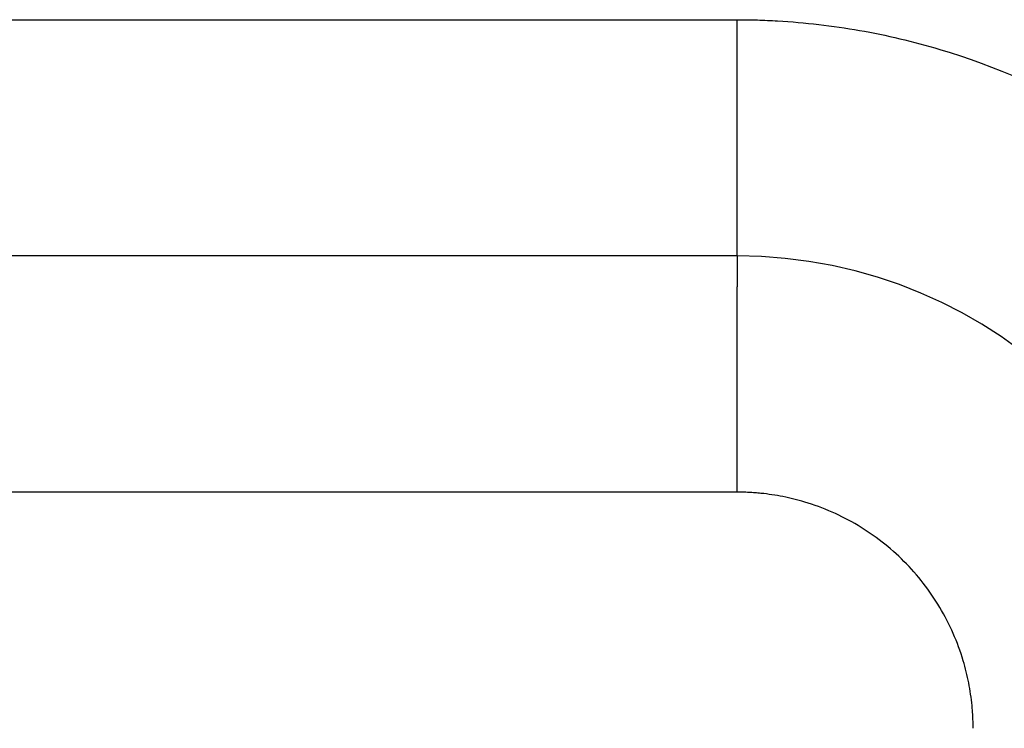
# Model space of a CAD drawing. Header units: inches. Extents: x -535 to 431, y -263 to 280.
# Tile 79 of 82: x 199.46 to 203.63, y 9.24 to 12.24. Entities that reach past the tile are written whole.
import ezdxf

# ---------------------------------------------------------------- set-up
doc = ezdxf.new("R2010")
doc.units = ezdxf.units.IN

# ---------------------------------------------------------------- blocks, each defined once
blk = doc.blocks.new('013_G23_G27_BF_B14R_Motor_Bgr_63_EEXDe_1_1__1', base_point=(117, -86.258))
at = {"color": 7, "linetype": 'Continuous'}
blk.add_line((202.5, 11.242), (168, 11.242), dxfattribs=at)
blk.add_arc((202.5, 9.242), 2, 0, 90, dxfattribs=at)
at = {"color": 1, "linetype": 'Continuous'}
for points, knots in [([(168, 12.242), (173.7264, 12.242), (185.1793, 12.242), (196.6557, 12.242), (202.4293, 12.242), (202.4765, 12.242), (202.5001, 12.242)], [0, 0, 0, 0, 17.179289, 34.358579, 34.429322, 34.500075, 34.500075, 34.500075, 34.500075]), ([(202.5, 11.242), (202.5, 11.242), (202.5, 11.242), (202.5, 11.242), (202.5, 11.2421), (202.5, 11.2421), (202.5, 11.2421), (202.5, 11.2422), (202.5, 11.2422), (202.5, 11.2423), (202.5, 11.2423), (202.5, 11.2424), (202.5, 11.2425), (202.5, 11.2426), (202.5, 11.2427), (202.5, 11.2428), (202.5, 11.2429), (202.5, 11.243), (202.5, 11.2432), (202.5, 11.2433), (202.5, 11.2434), (202.5, 11.2436), (202.5, 11.2438), (202.5, 11.2439), (202.5, 11.2441), (202.5, 11.2443), (202.5, 11.2445), (202.5, 11.2447), (202.5, 11.2449), (202.5, 11.2451), (202.5, 11.2453), (202.5, 11.2456), (202.5, 11.2458), (202.5, 11.2461), (202.5, 11.2463), (202.5, 11.2466), (202.5, 11.2469), (202.5, 11.2471), (202.5, 11.2474), (202.5, 11.2477), (202.5, 11.248), (202.5, 11.2483), (202.5, 11.2486), (202.5, 11.249), (202.5, 11.2493), (202.5, 11.2496), (202.5, 11.25), (202.5, 11.2503), (202.5, 11.2507), (202.5, 11.2511), (202.5, 11.2515), (202.5, 11.2519), (202.5, 11.2523), (202.5, 11.2527), (202.5, 11.2531), (202.5, 11.2535), (202.5, 11.2539), (202.5, 11.2544), (202.5, 11.2548), (202.5, 11.2553), (202.5, 11.2558), (202.5, 11.2562), (202.5, 11.2567), (202.5, 11.2572), (202.5, 11.2577), (202.5, 11.2582), (202.5, 11.2587), (202.5, 11.2592), (202.5, 11.2598), (202.5, 11.2603), (202.5, 11.2608), (202.5, 11.2614), (202.5, 11.2619), (202.5, 11.2625), (202.5, 11.263), (202.5, 11.2636), (202.5, 11.2642), (202.5, 11.2648), (202.5, 11.2654), (202.5, 11.266), (202.5, 11.2666), (202.5, 11.2672), (202.5, 11.2678), (202.5, 11.2685), (202.5, 11.2691), (202.5, 11.2698), (202.5, 11.2705), (202.5, 11.2711), (202.5, 11.2718), (202.5, 11.2725), (202.5, 11.2732), (202.5, 11.2739), (202.5, 11.2746), (202.5, 11.2753), (202.5, 11.2761), (202.5, 11.2768), (202.5, 11.2776), (202.5, 11.2783), (202.5, 11.2791), (202.5, 11.2799), (202.5, 11.2806), (202.5, 11.2814), (202.5, 11.2822), (202.5, 11.283), (202.5, 11.2838), (202.5, 11.2847), (202.5, 11.2855), (202.5, 11.2863), (202.5, 11.2872), (202.5, 11.288), (202.5, 11.2889), (202.5, 11.2898), (202.5, 11.2907), (202.5, 11.2916), (202.5, 11.2925), (202.5, 11.2934), (202.5, 11.2943), (202.5, 11.2952), (202.5, 11.2961), (202.5, 11.2971), (202.5, 11.298), (202.5, 11.299), (202.5, 11.3), (202.5, 11.3009), (202.5, 11.3019), (202.5, 11.3029), (202.5, 11.3039), (202.5, 11.3049), (202.5, 11.3059), (202.5, 11.307), (202.5, 11.308), (202.5, 11.3091), (202.5, 11.3101), (202.5, 11.3112), (202.5, 11.3122), (202.5, 11.3133), (202.5, 11.3144), (202.5, 11.3154), (202.5, 11.3165), (202.5, 11.3176), (202.5, 11.3187), (202.5, 11.3198), (202.5, 11.321), (202.5, 11.3221), (202.5, 11.3232), (202.5, 11.3244), (202.5, 11.3255), (202.5, 11.3267), (202.5, 11.3279), (202.5, 11.329), (202.5, 11.3302), (202.5, 11.3314), (202.5, 11.3326), (202.5, 11.3338), (202.5, 11.3351), (202.5, 11.3363), (202.5, 11.3375), (202.5, 11.3388), (202.5, 11.34), (202.5, 11.3413), (202.5, 11.3426), (202.5, 11.3439), (202.5, 11.3451), (202.5, 11.3464), (202.5, 11.3477), (202.5, 11.3491), (202.5, 11.3504), (202.5, 11.3517), (202.5, 11.3531), (202.5, 11.3544), (202.5, 11.3558), (202.5, 11.3571), (202.5, 11.3585), (202.5, 11.3599), (202.5, 11.3613), (202.5, 11.3627), (202.5, 11.3641), (202.5, 11.3655), (202.5, 11.3669), (202.5, 11.3683), (202.5, 11.3698), (202.5, 11.3712), (202.5, 11.3727), (202.5, 11.3741), (202.5, 11.3756), (202.5, 11.3771), (202.5, 11.3786), (202.5, 11.3801), (202.5, 11.3816), (202.5, 11.3831), (202.5, 11.3846), (202.5, 11.3861), (202.5, 11.3877), (202.5, 11.3892), (202.5, 11.3908), (202.5, 11.3923), (202.5, 11.3939), (202.5, 11.3955), (202.5, 11.397), (202.5, 11.3986), (202.5, 11.4002), (202.5, 11.4018), (202.5, 11.4034), (202.5, 11.4051), (202.5, 11.4067), (202.5, 11.4083), (202.5, 11.41), (202.5, 11.4116), (202.5, 11.4133), (202.5, 11.415), (202.5, 11.4166), (202.5, 11.4183), (202.5, 11.42), (202.5, 11.4217), (202.5, 11.4234), (202.5, 11.4251), (202.5, 11.4268), (202.5, 11.4286), (202.5, 11.4303), (202.5, 11.432), (202.5, 11.4338), (202.5, 11.4356), (202.5, 11.4373), (202.5, 11.4391), (202.5, 11.4409), (202.5, 11.4427), (202.5, 11.4445), (202.5, 11.4463), (202.5, 11.4481), (202.5, 11.4499), (202.5, 11.4517), (202.5, 11.4536), (202.5, 11.4554), (202.5, 11.4572), (202.5, 11.4591), (202.5, 11.461), (202.5, 11.4628), (202.5, 11.4647), (202.5, 11.4666), (202.5, 11.4685), (202.5, 11.4704), (202.5, 11.4723), (202.5, 11.4742), (202.5, 11.4761), (202.5, 11.4781), (202.5, 11.48), (202.5, 11.4819), (202.5, 11.4839), (202.5, 11.4858), (202.5, 11.4878), (202.5, 11.4898), (202.5, 11.4918), (202.5, 11.4937), (202.5, 11.4957), (202.5, 11.4977), (202.5, 11.4997), (202.5, 11.5018), (202.5, 11.5038), (202.5, 11.5058), (202.5, 11.5078), (202.5, 11.5099), (202.5, 11.5119), (202.5, 11.514), (202.5, 11.5161), (202.5, 11.5181), (202.5, 11.5202), (202.5, 11.5223), (202.5, 11.5244), (202.5, 11.5265), (202.5, 11.5286), (202.5, 11.5307), (202.5, 11.5328), (202.5, 11.535), (202.5, 11.5374), (202.5, 11.5399), (202.5, 11.5423), (202.5, 11.5448), (202.5, 11.5473), (202.5, 11.5498), (202.5, 11.5523), (202.5, 11.5549), (202.5, 11.5574), (202.5, 11.5599), (202.5, 11.5625), (202.5, 11.565), (202.5, 11.5676), (202.5, 11.5702), (202.5, 11.5728), (202.5, 11.5754), (202.5, 11.578), (202.5, 11.5806), (202.5, 11.5832), (202.5, 11.5858), (202.5, 11.5884), (202.5, 11.5911), (202.5, 11.5937), (202.5, 11.5963), (202.5, 11.599), (202.5, 11.6017), (202.5, 11.6043), (202.5, 11.607), (202.5, 11.6097), (202.5, 11.6124), (202.5, 11.6151), (202.5, 11.6178), (202.5, 11.6205), (202.5, 11.6232), (202.5, 11.626), (202.5, 11.6287), (202.5, 11.6315), (202.5, 11.6342), (202.5, 11.637), (202.5, 11.6397), (202.5, 11.6425), (202.5, 11.6453), (202.5, 11.648), (202.5, 11.6508), (202.5, 11.6536), (202.5, 11.6564), (202.5, 11.6592), (202.5, 11.6621), (202.5, 11.6649), (202.5, 11.6677), (202.5, 11.6705), (202.5, 11.6734), (202.5, 11.6762), (202.5, 11.6791), (202.5, 11.6819), (202.5, 11.6848), (202.5, 11.6876), (202.5, 11.6905), (202.5, 11.6934), (202.5, 11.6963), (202.5, 11.6992), (202.5, 11.702), (202.5, 11.7049), (202.5, 11.7079), (202.5, 11.7108), (202.5, 11.7137), (202.5, 11.7166), (202.5, 11.7195), (202.5, 11.7224), (202.5, 11.7254), (202.5, 11.7283), (202.5, 11.7313), (202.5, 11.7342), (202.5, 11.7372), (202.5, 11.7401), (202.5, 11.7431), (202.5, 11.746), (202.5, 11.749), (202.5, 11.752), (202.5, 11.755), (202.5, 11.758), (202.5, 11.7609), (202.5, 11.7639), (202.5, 11.7669), (202.5, 11.7699), (202.5, 11.7729), (202.5, 11.7759), (202.5, 11.779), (202.5, 11.782), (202.5, 11.785), (202.5, 11.788), (202.5, 11.791), (202.5, 11.7941), (202.5, 11.7971), (202.5, 11.8001), (202.5, 11.8032), (202.5001, 11.8062), (202.5001, 11.8093), (202.5001, 11.8123), (202.5001, 11.8154), (202.5001, 11.8184), (202.5001, 11.8215), (202.5001, 11.8246), (202.5001, 11.8276), (202.5001, 11.8307), (202.5001, 11.8338), (202.5001, 11.8368), (202.5001, 11.8399), (202.5001, 11.843), (202.5001, 11.8461), (202.5001, 11.8492), (202.5001, 11.8523), (202.5001, 11.8553), (202.5001, 11.8584), (202.5001, 11.8615), (202.5001, 11.8646), (202.5001, 11.8677), (202.5001, 11.8708), (202.5001, 11.8744), (202.5001, 11.8786), (202.5001, 11.8832), (202.5001, 11.8878), (202.5001, 11.8924), (202.5001, 11.8971), (202.5001, 11.9017), (202.5001, 11.9064), (202.5001, 11.911), (202.5001, 11.9157), (202.5001, 11.9203), (202.5001, 11.925), (202.5001, 11.9296), (202.5001, 11.9343), (202.5001, 11.9389), (202.5001, 11.9436), (202.5001, 11.9482), (202.5001, 11.9529), (202.5001, 11.9576), (202.5001, 11.9622), (202.5001, 11.9669), (202.5001, 11.9715), (202.5001, 11.9762), (202.5001, 11.9809), (202.5001, 11.9855), (202.5001, 11.9902), (202.5001, 11.9949), (202.5001, 11.9995), (202.5001, 12.0042), (202.5001, 12.0089), (202.5001, 12.0135), (202.5001, 12.0182), (202.5001, 12.0228), (202.5001, 12.0275), (202.5001, 12.0321), (202.5001, 12.0368), (202.5001, 12.0415), (202.5001, 12.0461), (202.5001, 12.0508), (202.5001, 12.0554), (202.5001, 12.06), (202.5001, 12.0647), (202.5001, 12.0693), (202.5001, 12.074), (202.5001, 12.0786), (202.5001, 12.0832), (202.5001, 12.0879), (202.5001, 12.0925), (202.5001, 12.0971), (202.5001, 12.1017), (202.5001, 12.1063), (202.5001, 12.1109), (202.5001, 12.1155), (202.5001, 12.1201), (202.5001, 12.1247), (202.5001, 12.1293), (202.5001, 12.1339), (202.5001, 12.1385), (202.5001, 12.1431), (202.5001, 12.1476), (202.5001, 12.1522), (202.5001, 12.1567), (202.5001, 12.1613), (202.5001, 12.1658), (202.5001, 12.1704), (202.5001, 12.1749), (202.5001, 12.1794), (202.5001, 12.184), (202.5001, 12.1885), (202.5001, 12.193), (202.5001, 12.1975), (202.5001, 12.202), (202.5001, 12.2064), (202.5001, 12.2109), (202.5001, 12.2154), (202.5001, 12.2198), (202.5001, 12.2243), (202.5001, 12.2287), (202.5001, 12.2332), (202.5001, 12.2376), (202.5001, 12.2406), (202.5001, 12.242)], [0, 0, 0, 0, 0.0000038, 0.0000153, 0.0000345, 0.0000614, 0.000096, 0.0001383, 0.0001885, 0.0002465, 0.0003122, 0.0003859, 0.0004674, 0.0005569, 0.0006543, 0.0007596, 0.0008729, 0.0009943, 0.0011236, 0.0012611, 0.0014066, 0.0015602, 0.0017219, 0.0018919, 0.0020699, 0.0022562, 0.0024508, 0.0026536, 0.0028646, 0.003084, 0.0033117, 0.0035478, 0.0037922, 0.0040451, 0.0042982, 0.0045593, 0.0048284, 0.0051054, 0.0053905, 0.0056835, 0.0059846, 0.0062938, 0.006611, 0.0069363, 0.0072698, 0.0076113, 0.007961, 0.0083189, 0.008685, 0.0090593, 0.0094417, 0.0098325, 0.0102315, 0.0106387, 0.0110543, 0.0114782, 0.0119104, 0.0123509, 0.0127998, 0.0132571, 0.0137228, 0.014197, 0.0146796, 0.0151706, 0.0156701, 0.0161781, 0.0166946, 0.0172036, 0.0177207, 0.0182458, 0.0187792, 0.0193206, 0.0198703, 0.020428, 0.020994, 0.0215681, 0.0221504, 0.0227409, 0.0233396, 0.0239465, 0.0245616, 0.025185, 0.0258165, 0.0264564, 0.0271044, 0.0277608, 0.0284254, 0.0290982, 0.0297794, 0.0304689, 0.0311666, 0.0318727, 0.032587, 0.0333097, 0.0340408, 0.0347802, 0.0355279, 0.036284, 0.0370484, 0.0378213, 0.0386025, 0.0393921, 0.0401901, 0.0409965, 0.0418114, 0.0426346, 0.0434663, 0.0443064, 0.045155, 0.0460121, 0.0468776, 0.0477516, 0.0486341, 0.049525, 0.0504245, 0.0513325, 0.0522489, 0.053174, 0.0541075, 0.0550496, 0.0560002, 0.0569594, 0.0579272, 0.0589036, 0.0598885, 0.060882, 0.0618841, 0.0628949, 0.0639142, 0.0649422, 0.0659788, 0.067024, 0.0680779, 0.0691405, 0.0702117, 0.0712701, 0.0723373, 0.0734132, 0.0744978, 0.0755912, 0.0766932, 0.077804, 0.0789234, 0.0800514, 0.0811881, 0.0823335, 0.0834874, 0.0846499, 0.0858211, 0.0870008, 0.088189, 0.0893858, 0.0905911, 0.091805, 0.0930273, 0.0942581, 0.0954974, 0.0967451, 0.0980013, 0.0992659, 0.1005389, 0.1018204, 0.1031102, 0.1044083, 0.1057149, 0.1070297, 0.1083529, 0.1096844, 0.1110242, 0.1123723, 0.1137286, 0.1150932, 0.1164661, 0.1178472, 0.1192364, 0.1206339, 0.1220396, 0.1234534, 0.1248754, 0.1263055, 0.1277437, 0.1291901, 0.1306445, 0.1321071, 0.1335777, 0.1350563, 0.136543, 0.1380377, 0.1395404, 0.1410512, 0.1425699, 0.1440965, 0.1456311, 0.1471737, 0.1487242, 0.1502826, 0.1518489, 0.153423, 0.155005, 0.1565949, 0.1581926, 0.1597982, 0.1614115, 0.1630327, 0.1646616, 0.1662983, 0.1679427, 0.1695949, 0.1712548, 0.1729224, 0.1745977, 0.1762807, 0.1779713, 0.1796696, 0.1813756, 0.1830891, 0.1848103, 0.186539, 0.1882754, 0.1900193, 0.1917707, 0.1935297, 0.1952962, 0.1970702, 0.1988517, 0.2006407, 0.2024371, 0.204241, 0.2060523, 0.2078711, 0.2096973, 0.2115308, 0.2133717, 0.21522, 0.2170756, 0.2189386, 0.2208089, 0.2226865, 0.2245714, 0.2264636, 0.228363, 0.2302697, 0.2321836, 0.2341047, 0.236033, 0.2379685, 0.2399112, 0.2418611, 0.2438181, 0.2457823, 0.2477535, 0.2497319, 0.2517173, 0.2537099, 0.2557095, 0.2577161, 0.2597298, 0.2617505, 0.2637782, 0.2658128, 0.2678545, 0.2699031, 0.2719587, 0.2740212, 0.2760906, 0.2781669, 0.2802501, 0.2823402, 0.2844371, 0.2865409, 0.2886515, 0.290769, 0.2928932, 0.2953566, 0.2978288, 0.3003096, 0.3027991, 0.3052971, 0.3078037, 0.3103188, 0.3128422, 0.315374, 0.3179141, 0.3204625, 0.323019, 0.3255837, 0.3281564, 0.3307371, 0.3333258, 0.3359224, 0.3385268, 0.341139, 0.343759, 0.3463866, 0.3490218, 0.3516646, 0.3543148, 0.3569726, 0.3596377, 0.3623101, 0.3649898, 0.3676767, 0.3703708, 0.373072, 0.3757802, 0.3784955, 0.3812176, 0.3839466, 0.3866825, 0.3894251, 0.3921744, 0.3949303, 0.3976929, 0.4004619, 0.4032375, 0.4060195, 0.4088078, 0.4116024, 0.4144033, 0.4172104, 0.4200236, 0.4228429, 0.4256682, 0.4284995, 0.4313367, 0.4341797, 0.4370285, 0.4398831, 0.4427433, 0.4456092, 0.4484806, 0.4513576, 0.45424, 0.4571278, 0.4600209, 0.4629193, 0.465823, 0.4687318, 0.4716457, 0.4745646, 0.4774886, 0.4804175, 0.4833513, 0.4862899, 0.4892333, 0.4921814, 0.4951342, 0.4980915, 0.5010534, 0.5040198, 0.5069906, 0.5099658, 0.5129453, 0.5159291, 0.518917, 0.5219092, 0.5249053, 0.5279056, 0.5309098, 0.5339179, 0.5369299, 0.5399456, 0.5429652, 0.5459884, 0.5490152, 0.5520456, 0.5550796, 0.558117, 0.5611578, 0.5642019, 0.5672494, 0.5703001, 0.5733539, 0.5764109, 0.5794709, 0.582534, 0.5856, 0.5886689, 0.5917406, 0.5948151, 0.5978923, 0.6009722, 0.6040547, 0.6071398, 0.6102273, 0.6133173, 0.6164097, 0.6195044, 0.6226014, 0.6257005, 0.6288019, 0.6319053, 0.636528, 0.6411542, 0.6457838, 0.6504166, 0.6550525, 0.6596913, 0.6643328, 0.668977, 0.6736236, 0.6782725, 0.6829235, 0.6875764, 0.6922312, 0.6968877, 0.7015456, 0.7062049, 0.7108653, 0.7155268, 0.7201892, 0.7248522, 0.7295158, 0.7341799, 0.7388441, 0.7435085, 0.7481727, 0.7528368, 0.7575004, 0.7621635, 0.766826, 0.7714875, 0.776148, 0.7808074, 0.7854654, 0.790122, 0.7947769, 0.79943, 0.8040811, 0.8087302, 0.8133769, 0.8180213, 0.822663, 0.827302, 0.8319381, 0.8365712, 0.841201, 0.8458275, 0.8504504, 0.8550696, 0.859685, 0.8642964, 0.8689037, 0.8735066, 0.8781051, 0.8826989, 0.887288, 0.8918721, 0.8964511, 0.9010249, 0.9055932, 0.910156, 0.914713, 0.9192642, 0.9238093, 0.9283483, 0.9328808, 0.9374069, 0.9419263, 0.9464388, 0.9509444, 0.9554429, 0.959934, 0.9644177, 0.9688938, 0.9733621, 0.9778225, 0.9822748, 0.9867188, 0.9911545, 0.9955816, 1, 1, 1, 1]), ([(202.5001, 12.242), (202.5287, 12.2418), (202.586, 12.2413), (202.7596, 12.2336), (203.0201, 12.2035), (203.4878, 12.093), (204.0527, 11.845), (204.6428, 11.3853), (205.1026, 10.7953), (205.3507, 10.2306), (205.4613, 9.7632), (205.4915, 9.5029), (205.4993, 9.329), (205.4998, 9.2713), (205.5, 9.2424)], [0, 0, 0, 0, 0.085917, 0.171843, 0.521146, 0.870499, 1.611052, 2.351605, 3.092157, 3.83271, 4.181541, 4.530322, 4.616975, 4.703583, 4.703583, 4.703583, 4.703583]), ([(202.5, 11.242), (202.5, 11.242), (202.5, 11.242), (202.5, 11.2419), (202.5, 11.2418), (202.5, 11.2417), (202.5, 11.2415), (202.5, 11.2413), (202.5, 11.241), (202.5, 11.2407), (202.5, 11.2404), (202.5, 11.24), (202.5, 11.2395), (202.5, 11.2391), (202.5, 11.2385), (202.5, 11.238), (202.5, 11.2374), (202.5, 11.2367), (202.5, 11.236), (202.5, 11.2353), (202.5, 11.2345), (202.5, 11.2336), (202.5, 11.2328), (202.4999, 11.2318), (202.4999, 11.2309), (202.4999, 11.2299), (202.4999, 11.2288), (202.4999, 11.2277), (202.4999, 11.2265), (202.4999, 11.2253), (202.4999, 11.2241), (202.4999, 11.2229), (202.4999, 11.2216), (202.4999, 11.2202), (202.4999, 11.2188), (202.4999, 11.2174), (202.4999, 11.2159), (202.4999, 11.2144), (202.4999, 11.2128), (202.4999, 11.2112), (202.4999, 11.2096), (202.4999, 11.2079), (202.4999, 11.2061), (202.4999, 11.2043), (202.4999, 11.2025), (202.4999, 11.2006), (202.4999, 11.1987), (202.4999, 11.1967), (202.4999, 11.1947), (202.4999, 11.1926), (202.4999, 11.1905), (202.4999, 11.1883), (202.4999, 11.1861), (202.4999, 11.1838), (202.4999, 11.1815), (202.4999, 11.1792), (202.4999, 11.1767), (202.4999, 11.1743), (202.4999, 11.1718), (202.4999, 11.1693), (202.4999, 11.1668), (202.4999, 11.1642), (202.4999, 11.1616), (202.4999, 11.1589), (202.4999, 11.1562), (202.4999, 11.1534), (202.4999, 11.1506), (202.4999, 11.1477), (202.4999, 11.1448), (202.4999, 11.1418), (202.4999, 11.1388), (202.4999, 11.1358), (202.4999, 11.1327), (202.4999, 11.1295), (202.4999, 11.1263), (202.4999, 11.1231), (202.4999, 11.1198), (202.4999, 11.1165), (202.4999, 11.1131), (202.4998, 11.1097), (202.4998, 11.1063), (202.4998, 11.1028), (202.4998, 11.0992), (202.4998, 11.0957), (202.4998, 11.092), (202.4998, 11.0883), (202.4998, 11.0846), (202.4998, 11.0809), (202.4998, 11.0771), (202.4998, 11.0732), (202.4998, 11.0693), (202.4998, 11.0654), (202.4998, 11.0614), (202.4998, 11.0574), (202.4998, 11.0534), (202.4998, 11.0493), (202.4998, 11.0452), (202.4998, 11.041), (202.4998, 11.0368), (202.4998, 11.0325), (202.4998, 11.0282), (202.4998, 11.0239), (202.4998, 11.0195), (202.4998, 11.0151), (202.4998, 11.0106), (202.4998, 11.0061), (202.4998, 11.0016), (202.4998, 10.997), (202.4998, 10.9924), (202.4998, 10.9877), (202.4998, 10.983), (202.4998, 10.9783), (202.4998, 10.9735), (202.4998, 10.9687), (202.4998, 10.9639), (202.4998, 10.959), (202.4998, 10.9541), (202.4998, 10.9489), (202.4998, 10.9434), (202.4998, 10.9375), (202.4998, 10.9317), (202.4998, 10.9258), (202.4998, 10.9198), (202.4998, 10.9139), (202.4998, 10.9078), (202.4998, 10.9017), (202.4998, 10.8956), (202.4998, 10.8895), (202.4998, 10.8833), (202.4998, 10.877), (202.4998, 10.8707), (202.4998, 10.8644), (202.4998, 10.8581), (202.4998, 10.8517), (202.4998, 10.8452), (202.4998, 10.8388), (202.4998, 10.8323), (202.4998, 10.8257), (202.4998, 10.8192), (202.4998, 10.8126), (202.4998, 10.8059), (202.4998, 10.7993), (202.4998, 10.7926), (202.4998, 10.7859), (202.4998, 10.7791), (202.4998, 10.7723), (202.4998, 10.7655), (202.4997, 10.7587), (202.4997, 10.7518), (202.4997, 10.7449), (202.4997, 10.738), (202.4997, 10.7311), (202.4997, 10.7241), (202.4997, 10.7171), (202.4997, 10.7101), (202.4997, 10.7031), (202.4997, 10.696), (202.4997, 10.689), (202.4997, 10.6819), (202.4997, 10.6748), (202.4997, 10.6676), (202.4997, 10.6605), (202.4997, 10.6534), (202.4997, 10.6462), (202.4997, 10.639), (202.4997, 10.6318), (202.4997, 10.6246), (202.4997, 10.6174), (202.4997, 10.609), (202.4997, 10.5995), (202.4997, 10.589), (202.4997, 10.5784), (202.4997, 10.5677), (202.4997, 10.5571), (202.4997, 10.5465), (202.4997, 10.5358), (202.4997, 10.5252), (202.4997, 10.5145), (202.4997, 10.5038), (202.4997, 10.4932), (202.4997, 10.4825), (202.4997, 10.4719), (202.4997, 10.4612), (202.4997, 10.4506), (202.4997, 10.4399), (202.4997, 10.4293), (202.4997, 10.4187), (202.4997, 10.4081), (202.4996, 10.3975), (202.4996, 10.387), (202.4996, 10.3764), (202.4996, 10.3659), (202.4996, 10.3554), (202.4996, 10.3449), (202.4996, 10.3345), (202.4996, 10.3241), (202.4996, 10.3137), (202.4996, 10.3033), (202.4996, 10.293), (202.4996, 10.2827), (202.4996, 10.2725), (202.4996, 10.2623), (202.4996, 10.2522), (202.4996, 10.2454), (202.4996, 10.242)], [0, 0, 0, 0, 0.00002, 0.00008, 0.000181, 0.000323, 0.000505, 0.000729, 0.000995, 0.001302, 0.001652, 0.002044, 0.00248, 0.002958, 0.00348, 0.004045, 0.004655, 0.005309, 0.006007, 0.00675, 0.007538, 0.008371, 0.00925, 0.010174, 0.011145, 0.012161, 0.013225, 0.014334, 0.015491, 0.016695, 0.017901, 0.019152, 0.020448, 0.021788, 0.023174, 0.024605, 0.026081, 0.027602, 0.029169, 0.030781, 0.032439, 0.034143, 0.035892, 0.037688, 0.039529, 0.041417, 0.043351, 0.045332, 0.047359, 0.049433, 0.051553, 0.053721, 0.055935, 0.058196, 0.060505, 0.06286, 0.065263, 0.067714, 0.070212, 0.072701, 0.075239, 0.077823, 0.080455, 0.083135, 0.085861, 0.088635, 0.091455, 0.094321, 0.097234, 0.100193, 0.103198, 0.106249, 0.109345, 0.112487, 0.115674, 0.118906, 0.122183, 0.125505, 0.128871, 0.132282, 0.135736, 0.139235, 0.142777, 0.146363, 0.149992, 0.153664, 0.15738, 0.161138, 0.164939, 0.168782, 0.172668, 0.176596, 0.180565, 0.184577, 0.18863, 0.192724, 0.19686, 0.201036, 0.205254, 0.209512, 0.21381, 0.218149, 0.222527, 0.226946, 0.231405, 0.235902, 0.24044, 0.245016, 0.249631, 0.254286, 0.258978, 0.26371, 0.268479, 0.273287, 0.278132, 0.283015, 0.287936, 0.292894, 0.298655, 0.304464, 0.310319, 0.31622, 0.322166, 0.328157, 0.334191, 0.340268, 0.346387, 0.352547, 0.358749, 0.36499, 0.371271, 0.37759, 0.383947, 0.390341, 0.396772, 0.403238, 0.409739, 0.416274, 0.422843, 0.429445, 0.436079, 0.442744, 0.449439, 0.456165, 0.46292, 0.469703, 0.476514, 0.483352, 0.490216, 0.497106, 0.50402, 0.510959, 0.517921, 0.524906, 0.531912, 0.53894, 0.545989, 0.553057, 0.560144, 0.56725, 0.574373, 0.581513, 0.588669, 0.595841, 0.603027, 0.610228, 0.617441, 0.624667, 0.631906, 0.642477, 0.653066, 0.66367, 0.674288, 0.684918, 0.695557, 0.706205, 0.716859, 0.727517, 0.738178, 0.748839, 0.759499, 0.770156, 0.780808, 0.791452, 0.802088, 0.812713, 0.823326, 0.833924, 0.844506, 0.85507, 0.865613, 0.876135, 0.886633, 0.897105, 0.90755, 0.917965, 0.928348, 0.938699, 0.949015, 0.959293, 0.969533, 0.979732, 0.989888, 1, 1, 1, 1]), ([(202.4996, 10.242), (202.4761, 10.242), (202.4291, 10.242), (196.6557, 10.242), (185.1793, 10.242), (173.7264, 10.242), (168, 10.242)], [0, 0, 0, 0, 0.070479, 0.14101, 17.3203, 34.499589, 34.499589, 34.499589, 34.499589]), ([(203.5, 9.2422), (203.4999, 9.2502), (203.4998, 9.2663), (203.4989, 9.2904), (203.4975, 9.3145), (203.4934, 9.3627), (203.4829, 9.4346), (203.4477, 9.5773), (203.3676, 9.7596), (203.2144, 9.9563), (203.0178, 10.1096), (202.8362, 10.1893), (202.695, 10.2244), (202.6241, 10.235), (202.5759, 10.2393), (202.5505, 10.2408), (202.525, 10.2418), (202.5081, 10.242), (202.4996, 10.242)], [0, 0, 0, 0, 0.024122, 0.048239, 0.07236, 0.096498, 0.193262, 0.290083, 0.536934, 0.783785, 1.030636, 1.277487, 1.372088, 1.46663, 1.492037, 1.517472, 1.542921, 1.568367, 1.568367, 1.568367, 1.568367]), ([(205.5, 9.2424), (205.4998, 9.2137), (205.4993, 9.1562), (205.4916, 8.9825), (205.4615, 8.722), (205.351, 8.2543), (205.1029, 7.6893), (204.6433, 7.0992), (204.0533, 6.6394), (203.4885, 6.3913), (203.0212, 6.2807), (202.7609, 6.2505), (202.587, 6.2428), (202.5293, 6.2423), (202.5004, 6.242)], [0, 0, 0, 0, 0.08616, 0.172274, 0.521578, 0.87093, 1.611483, 2.352036, 3.092588, 3.833141, 4.181973, 4.530753, 4.617373, 4.703939, 4.703939, 4.703939, 4.703939])]:
    blk.add_open_spline(points, degree=3, knots=knots, dxfattribs=at)
blk = doc.blocks.new('Rcksicht1', base_point=(273.75, 13))
blk.add_blockref('013_G23_G27_BF_B14R_Motor_Bgr_63_EEXDe_1_1__1', (117, -86.258))

msp = doc.modelspace()

# ---------------------------------------------------------------- block references
msp.add_blockref('Rcksicht1', (273.75, 13))

doc.saveas('drawing.dxf')
